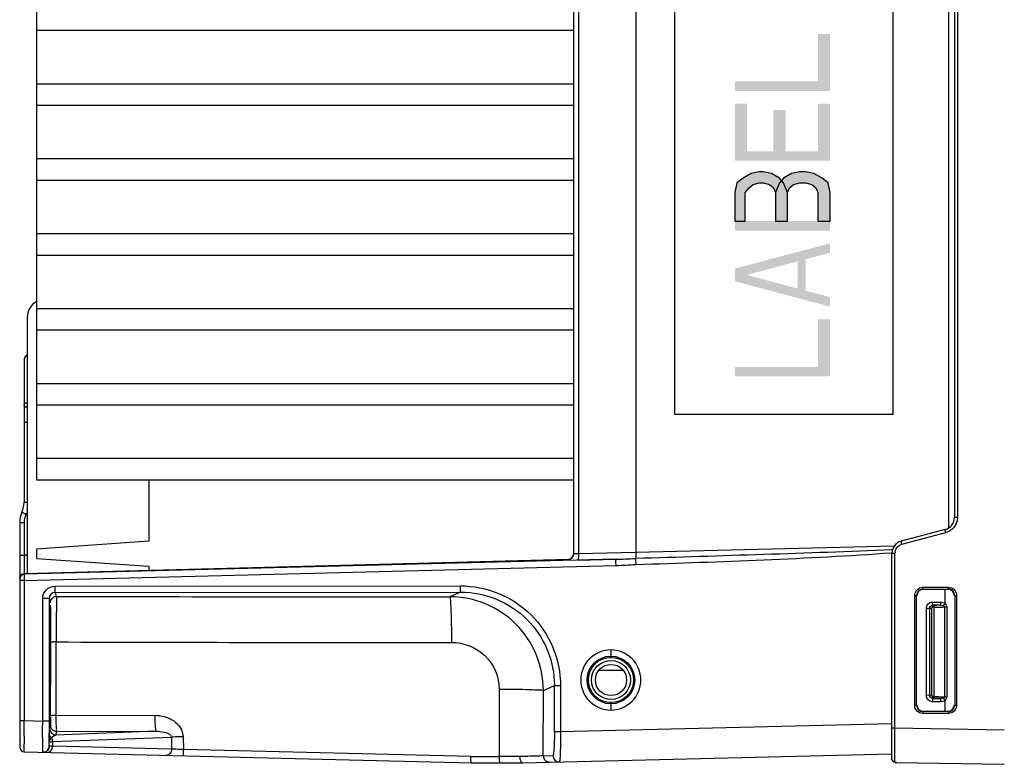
# Model space of a CAD drawing. Header units: inches. Extents: x 0 to 117, y 0 to 83.
# Tile 2 of 75: x 47.58 to 53.79, y 9.59 to 14.29. Entities that reach past the tile are written whole.
import ezdxf

# ---------------------------------------------------------------- set-up
doc = ezdxf.new("R2010")
doc.units = ezdxf.units.IN
doc.header["$LTSCALE"] = 6.431102
doc.header["$MEASUREMENT"] = 0
doc.layers.get('0').update_dxf_attribs({"linetype": 'CONTINUOUS'})

msp = doc.modelspace()

# ---------------------------------------------------------------- hatches: boundary and pattern name
at = {"linetype": 'CONTINUOUS'}
for points in [[(52.0934, 13.0193), (52.1573, 13.0193), (52.1573, 13.1993), (52.1828, 13.2293), (52.2083, 13.2493), (52.2466, 13.2593), (52.2722, 13.2593), (52.3105, 13.2493), (52.336, 13.2293), (52.3488, 13.1993), (52.3488, 13.0193), (52.4253, 13.0193), (52.4253, 13.1993), (52.3998, 13.2593), (52.3743, 13.2893), (52.3232, 13.3193), (52.2722, 13.3293), (52.2466, 13.3293), (52.1956, 13.3193), (52.1445, 13.2893), (52.1062, 13.2593), (52.0934, 13.1993)], [(52.3488, 13.0193), (52.4253, 13.0193), (52.4253, 13.1993), (52.4381, 13.2293), (52.4636, 13.2493), (52.5019, 13.2593), (52.5402, 13.2593), (52.5785, 13.2493), (52.6041, 13.2293), (52.6168, 13.1993), (52.6168, 13.0193), (52.6934, 13.0193), (52.6934, 13.1993), (52.6807, 13.2593), (52.6424, 13.2893), (52.5913, 13.3193), (52.5402, 13.3293), (52.5019, 13.3293), (52.4509, 13.3193), (52.3998, 13.2893), (52.3743, 13.2593), (52.3488, 13.1993)]]:
    msp.add_hatch(color=7, dxfattribs=at).paths.add_polyline_path(points)

# ---------------------------------------------------------------- linework, layer by layer
at = {"color": 7, "linetype": 'CONTINUOUS'}
for p, q in [((51.0754, 17.7931), (51.0754, 10.9221)), ((51.107, 17.7941), (51.107, 10.9211)), ((51.4691, 17.7865), (51.4691, 10.9287)), ((47.6895, 17.753), (47.6895, 11.3875)), ((53.4399, 17.6317), (53.4399, 11.0835)), ((53.4769, 17.5649), (53.4769, 11.1503)), ((53.4963, 17.5649), (53.4963, 11.1503)), ((51.7133, 11.7985), (51.7133, 16.9166)), ((53.0894, 16.9166), (53.0894, 11.7985)), ((47.6895, 14.2221), (51.0754, 14.2221)), ((51.0754, 13.8832), (47.6895, 13.8832)), ((47.6895, 13.7497), (51.0754, 13.7497)), ((51.0754, 13.4108), (47.6895, 13.4108)), ((47.6895, 13.2772), (51.0754, 13.2772)), ((51.0754, 12.9383), (47.6895, 12.9383)), ((47.6895, 12.8048), (51.0754, 12.8048)), ((51.0754, 12.4659), (47.6895, 12.4659)), ((47.6305, 12.4106), (47.6305, 10.7946)), ((47.6895, 12.3323), (51.0754, 12.3323)), ((47.6108, 12.1427), (47.6108, 11.2474)), ((51.0754, 11.9935), (47.6895, 11.9935)), ((47.6108, 11.8731), (47.6305, 11.8731)), ((47.6895, 11.8599), (51.0754, 11.8599)), ((53.0894, 11.7985), (51.7133, 11.7985)), ((47.6305, 11.7486), (47.6108, 11.7486)), ((51.0754, 11.521), (47.6895, 11.521)), ((47.6895, 11.3875), (51.0754, 11.3875)), ((48.3982, 11.3875), (48.3982, 11)), ((47.6108, 11.2474), (47.6305, 11.2474)), ((47.5832, 11.1185), (47.5832, 9.702)), ((47.5832, 11.1185), (47.612, 11.1185)), ((47.612, 11.1185), (47.612, 10.9127)), ((53.4963, 11.1503), (53.4769, 11.1503)), ((53.4186, 11.0742), (53.1416, 11)), ((53.1463, 10.981), (53.4233, 11.0552)), ((48.3982, 11), (47.6895, 10.9508)), ((47.6895, 10.9508), (47.6895, 10.8917)), ((51.4691, 10.9287), (51.107, 10.9211)), ((53.0977, 10.9692), (51.4691, 10.9287)), ((53.0869, 10.9474), (53.0821, 10.9471)), ((47.5832, 10.9127), (47.612, 10.9127)), ((47.6305, 10.9132), (47.612, 10.9127)), ((51.3415, 10.8868), (47.612, 10.7917)), ((51.0467, 10.8846), (47.612, 10.7946)), ((47.6895, 10.8917), (48.3982, 10.8425)), ((51.0367, 10.8821), (51.0367, 10.8833)), ((51.0451, 10.8845), (51.0438, 10.8843)), ((51.1002, 10.8817), (51.3415, 10.8868)), ((51.1058, 10.8965), (51.105, 10.8916)), ((53.1026, 10.924), (53.0832, 10.924)), ((53.0832, 9.6281), (53.0832, 10.924)), ((53.1026, 9.8223), (53.1026, 10.924)), ((47.6117, 10.8411), (47.6117, 10.8294)), ((47.612, 10.7523), (51.3415, 10.8474)), ((48.3982, 10.8425), (48.3982, 10.8152)), ((47.612, 10.7523), (47.5832, 10.7523)), ((47.612, 10.7523), (47.612, 9.8693)), ((47.8069, 10.7173), (50.3622, 10.7191)), ((47.808, 10.6776), (50.3632, 10.6794)), ((50.3632, 10.6794), (50.2947, 10.65)), ((53.2782, 10.7099), (53.4395, 10.71)), ((53.2782, 10.698), (53.4396, 10.6982)), ((53.2782, 10.698), (53.2801, 10.6962)), ((53.4376, 10.6962), (53.2801, 10.6962)), ((53.4174, 10.6962), (53.4174, 10.6082)), ((53.4396, 10.6982), (53.4376, 10.6962)), ((47.7282, 9.8665), (47.7282, 10.6382)), ((47.7686, 10.6382), (47.7282, 10.6382)), ((47.7686, 10.6382), (47.7769, 10.6134)), ((47.7686, 10.6382), (47.7686, 9.8665)), ((47.8162, 10.6528), (47.808, 10.6776)), ((53.2269, 10.6586), (53.2389, 10.6586)), ((53.2269, 9.966), (53.2269, 10.6586)), ((53.2407, 10.6568), (53.2389, 10.6586)), ((53.2389, 9.966), (53.2389, 10.6586)), ((53.479, 10.6589), (53.4769, 10.6568)), ((53.479, 10.6589), (53.4906, 10.6589)), ((53.479, 10.6589), (53.479, 9.9658)), ((53.4906, 10.6589), (53.4906, 9.9658)), ((53.3322, 10.5763), (53.3008, 10.5771)), ((53.3008, 10.0278), (53.3008, 10.5771)), ((53.3204, 10.5763), (53.3199, 10.5771)), ((53.3199, 10.5771), (53.3199, 10.0278)), ((53.3322, 10.5763), (53.3322, 10.0287)), ((53.3899, 10.5968), (53.3396, 10.5968)), ((53.34, 10.5959), (53.3396, 10.5968)), ((53.34, 10.5842), (53.34, 10.5959)), ((53.3485, 10.5842), (53.34, 10.5842)), ((53.3401, 10.6164), (53.3904, 10.6164)), ((53.3485, 10.596), (53.3485, 10.009)), ((53.4147, 10.5858), (53.4288, 10.5858)), ((53.4147, 10.5858), (53.4147, 10.0191)), ((53.4288, 10.5858), (53.4288, 10.0191)), ((47.8138, 9.901), (47.8137, 10.3653)), ((51.3105, 10.3151), (51.3116, 10.2757)), ((51.3116, 10.268), (51.3116, 10.2757)), ((51.3902, 10.1844), (51.233, 10.1844)), ((50.6073, 10.0679), (50.6066, 9.642)), ((50.8845, 9.6471), (50.8852, 10.0601)), ((50.8852, 10.0601), (50.955, 10.09)), ((50.955, 10.09), (50.9933, 10.09)), ((50.955, 9.7986), (50.955, 10.09)), ((50.9933, 10.09), (50.9933, 9.7986)), ((53.3322, 10.0287), (53.3008, 10.0278)), ((53.3204, 10.0287), (53.3199, 10.0278)), ((53.34, 10.009), (53.3396, 10.0082)), ((53.3899, 10.0082), (53.3396, 10.0082)), ((53.3485, 10.0208), (53.34, 10.0208)), ((53.34, 10.0208), (53.34, 10.009)), ((53.4147, 10.0191), (53.4288, 10.0191)), ((53.4174, 9.9967), (53.4174, 9.9285)), ((51.3116, 9.9749), (51.3105, 9.9356)), ((51.3116, 9.9749), (51.3116, 9.9826)), ((53.2389, 9.966), (53.2269, 9.966)), ((53.2389, 9.966), (53.2407, 9.9678)), ((53.3904, 9.9885), (53.3401, 9.9885)), ((53.479, 9.9658), (53.4769, 9.9678)), ((53.479, 9.9658), (53.4906, 9.9658)), ((47.8138, 9.901), (48.435, 9.9027)), ((53.2782, 9.9266), (53.2801, 9.9285)), ((53.4396, 9.9264), (53.2782, 9.9266)), ((53.2782, 9.9266), (53.2782, 9.9173)), ((53.4395, 9.9147), (53.2782, 9.9148)), ((53.4396, 9.9264), (53.4376, 9.9285)), ((47.5832, 9.8693), (47.612, 9.8693)), ((47.6118, 9.8085), (47.612, 9.8693)), ((47.612, 9.8693), (47.7282, 9.8665)), ((47.7686, 9.8665), (47.7282, 9.8665)), ((47.7787, 9.8394), (47.7713, 9.8174)), ((53.0826, 9.8496), (50.9933, 9.7986)), ((53.1026, 9.8223), (53.0832, 9.8223)), ((53.1025, 9.7662), (53.1026, 9.8138)), ((53.7919, 9.81), (53.1026, 9.8223)), ((53.1026, 9.8138), (53.1026, 9.8223)), ((47.6117, 9.7709), (47.6118, 9.8085)), ((47.7699, 9.7345), (47.7702, 9.7641)), ((47.7702, 9.7641), (47.7703, 9.7797)), ((47.7703, 9.7797), (47.7704, 9.7845)), ((47.7913, 9.7368), (48.5399, 9.7648)), ((48.4429, 9.8017), (47.8107, 9.7781)), ((47.8107, 9.7781), (47.818, 9.8)), ((47.818, 9.8), (48.4429, 9.8017)), ((48.5399, 9.7648), (48.5413, 9.69)), ((48.6137, 9.7673), (48.6152, 9.6864)), ((50.9933, 9.7986), (50.955, 9.7986)), ((53.1024, 9.6691), (53.1025, 9.7482)), ((53.1025, 9.7482), (53.1025, 9.7662)), ((47.7699, 9.7092), (47.7696, 9.7168)), ((47.7699, 9.7092), (47.7699, 9.7345)), ((47.7913, 9.7083), (47.7702, 9.709)), ((47.7913, 9.7083), (47.7913, 9.7368)), ((48.5413, 9.69), (47.7913, 9.7083)), ((50.4282, 9.642), (48.6152, 9.6864)), ((47.612, 9.6725), (50.4299, 9.6036)), ((50.4282, 9.642), (50.6066, 9.642)), ((50.7359, 9.6421), (50.6066, 9.642)), ((50.7562, 9.6036), (53.0824, 9.6605)), ((50.8845, 9.6471), (50.9459, 9.6486)), ((53.0832, 9.6281), (53.0837, 9.6238)), ((53.1024, 9.6589), (53.1024, 9.6691)), ((53.1024, 9.6495), (53.1024, 9.6589)), ((53.1024, 9.6332), (53.1024, 9.6495)), ((53.1025, 9.6087), (53.1024, 9.6332)), ((50.4299, 9.6036), (50.7562, 9.6036)), ((53.1087, 9.6057), (53.1118, 9.6056)), ((53.112, 9.6056), (53.7919, 9.5937))]:
    msp.add_line(p, q, dxfattribs=at)
for points in [[(52.0934, 13.0193), (52.1573, 13.0193), (52.1573, 13.1993), (52.1828, 13.2293), (52.2083, 13.2493), (52.2466, 13.2593), (52.2722, 13.2593), (52.3105, 13.2493), (52.336, 13.2293), (52.3488, 13.1993), (52.3488, 13.0193), (52.4253, 13.0193), (52.4253, 13.1993), (52.3998, 13.2593), (52.3743, 13.2893), (52.3232, 13.3193), (52.2722, 13.3293), (52.2466, 13.3293), (52.1956, 13.3193), (52.1445, 13.2893), (52.1062, 13.2593), (52.0934, 13.1993), (52.0934, 13.0193)], [(52.3488, 13.0193), (52.4253, 13.0193), (52.4253, 13.1993), (52.4381, 13.2293), (52.4636, 13.2493), (52.5019, 13.2593), (52.5402, 13.2593), (52.5785, 13.2493), (52.6041, 13.2293), (52.6168, 13.1993), (52.6168, 13.0193), (52.6934, 13.0193), (52.6934, 13.1993), (52.6807, 13.2593), (52.6424, 13.2893), (52.5913, 13.3193), (52.5402, 13.3293), (52.5019, 13.3293), (52.4509, 13.3193), (52.3998, 13.2893), (52.3743, 13.2593), (52.3488, 13.1993), (52.3488, 13.0193)], [(51.0754, 10.9224), (51.0752, 10.919), (51.0745, 10.9146), (51.0734, 10.9104), (51.0719, 10.9065), (51.07, 10.9029), (51.0679, 10.8996), (51.0654, 10.8966), (51.0628, 10.8939), (51.06, 10.8915), (51.0571, 10.8895), (51.0542, 10.8878), (51.0514, 10.8865), (51.0488, 10.8855), (51.0466, 10.8849), (51.0451, 10.8845)], [(47.7702, 9.709), (47.7701, 9.709), (47.7701, 9.709), (47.77, 9.709), (47.77, 9.709), (47.77, 9.7091), (47.77, 9.7091), (47.7699, 9.7091), (47.7699, 9.7092), (47.7699, 9.7092)], [(53.0837, 9.6238), (53.0852, 9.6193), (53.0876, 9.6152), (53.0908, 9.6119), (53.0944, 9.6093), (53.0981, 9.6077)], [(53.0981, 9.6077), (53.1017, 9.6067), (53.1051, 9.6061), (53.1087, 9.6057)]]:
    msp.add_lwpolyline(points, dxfattribs=at)
for radius in [0.1504, 0.1427, 0.123, 0.0984]:
    msp.add_circle((51.3116, 10.1253), radius, dxfattribs=at)
for centre, radius, start, end in [((47.7486, 12.4106), 0.1181, 120.13835, 180.00189), ((47.4533, 11.2474), 0.1575, 335.85315, 360), ((47.7407, 11.1185), 0.1575, 155.85315, 180), ((47.4509, 11.248), 0.1888, 335.88642, 338.54999), ((47.7401, 11.1184), 0.1282, 158.55006, 179.9803), ((47.7413, 11.118), 0.1294, 155.87879, 158.542), ((53.3982, 11.1503), 0.0787, 285, 360), ((53.3979, 11.1494), 0.0981, 335.44235, 343.56969), ((53.162, 10.924), 0.0787, 105, 180), ((53.1702, 10.9225), 0.0677, 171.21124, 178.75873), ((53.1653, 10.916), 0.0677, 106.23831, 113.78512), ((60.5955, 10.8352), 12.9838, 179.72515, 179.97415), ((55.2409, 10.8596), 7.6291, 179.60118, 179.7154), ((51.036, 10.9227), 0.0394, 271.00187, 351.23348), ((51.036, 10.921), 0.0389, 271.06955, 280.8415), ((51.2215, 16.0455), 5.1601, 271.33265, 272.72101), ((51.2767, 13.4364), 2.5897, 271.43372, 274.23106), ((47.6128, 10.7651), 0.0295, 91.52087, 180), ((49.6594, 10.7915), 2.0477, 180.90712, 181.09494), ((53.2783, 10.6587), 0.0393, 90.057, 180.0503), ((53.28, 10.6569), 0.0393, 89.94185, 180.01068), ((53.4376, 10.6568), 0.0394, 359.96147, 89.99673), ((53.4397, 10.6589), 0.0393, 359.97237, 90.13509), ((47.808, 10.6382), 0.0394, 90.11907, 180.03732), ((49.7107, 599.2081), 588.5583, 269.8155749, 270.0568578), ((50.2951, 10.0599), 0.5902, 0.02701, 90.03156), ((11.357, 10.2354), 36.4218, 0.10644, 0.22269), ((49.7072, 616.2709), 605.9086, 269.820944, 270.0566133), ((7.0017, 10.2254), 40.7771, 359.73678, 0.10916), ((64.3371, 10.1074), 16.5645, 180.27533, 180.60374), ((26.4468, 10.1419), 21.3318, 359.47577, 359.72097), ((36.9983, 10.0496), 10.7799, 359.32198, 359.45362), ((53.2783, 9.966), 0.0393, 179.94968, 269.94302), ((53.28, 9.9678), 0.0393, 179.99025, 270.05721), ((53.4397, 9.9657), 0.0393, 269.86486, 0.02767), ((40.8057, 10.0042), 6.9722, 359.14751, 359.32465), ((63.3997, 9.8635), 15.6311, 179.98914, 180.26925), ((47.8107, 9.8174), 0.0394, 180.0221, 269.99314), ((70.528, 9.7367), 22.9163, 179.91452, 180.03393), ((47.8214, 9.7207), 0.0544, 132.86834, 137.22987), ((47.8055, 9.792), 0.0379, 230.69993, 236.01822), ((47.8211, 9.7375), 0.0434, 142.06859, 147.8341), ((47.6128, 9.702), 0.0295, 179.99744, 268.59562), ((50.9239, 9.6471), 0.0393, 179.95724, 270.94682), ((50.9852, 9.6486), 0.0393, 179.9576, 270.93666)]:
    msp.add_arc(centre, radius, start, end, dxfattribs=at)
msp.add_ellipse((53.4376, 9.9678), major_axis=(0, 0.0394), ratio=0.999315, start_param=-2.958636, end_param=-1.570774, dxfattribs=at)
for points, knots in [([(47.6305, 12.1744), (47.6271, 12.1731), (47.616, 12.1659), (47.6108, 12.152), (47.6108, 12.1427)], [0, 0, 0, 0, 0.283023, 1, 1, 1, 1]), ([(47.597, 11.1829), (47.5967, 11.1823), (47.6014, 11.1817), (47.6048, 11.1786), (47.6139, 11.1753), (47.6198, 11.1724), (47.6232, 11.1709)], [0, 0, 0, 0, 0.075861, 0.291068, 0.615798, 1, 1, 1, 1]), ([(53.4233, 11.0552), (53.4221, 11.0597), (53.4196, 11.0662), (53.4197, 11.0714), (53.4181, 11.0741), (53.4186, 11.0742)], [0, 0, 0, 0, 0.706967, 0.923394, 1, 1, 1, 1]), ([(53.1463, 10.981), (53.1451, 10.9855), (53.1427, 10.992), (53.1428, 10.9972), (53.1411, 10.9999), (53.1416, 11)], [0, 0, 0, 0, 0.707234, 0.92355, 1, 1, 1, 1]), ([(53.0821, 10.9471), (52.813, 10.9342), (52.2744, 10.916), (51.7358, 10.8991), (51.4665, 10.8912)], [0, 0, 0, 0, 0.499997, 1, 1, 1, 1]), ([(51.4691, 10.9287), (51.4691, 10.9246), (51.4689, 10.9122), (51.4694, 10.8992), (51.4665, 10.8912)], [0, 0, 0, 0, 0.324702, 1, 1, 1, 1]), ([(51.0367, 10.8833), (51.0372, 10.8838), (51.0402, 10.8838), (51.0426, 10.8842), (51.0445, 10.8844)], [0, 0, 0, 0, 0.284728, 1, 1, 1, 1]), ([(51.107, 10.9211), (51.0994, 10.9207), (51.0884, 10.92), (51.0799, 10.921), (51.0754, 10.9209), (51.0754, 10.9217)], [0, 0, 0, 0, 0.715365, 0.923767, 1, 1, 1, 1]), ([(51.105, 10.8916), (51.1047, 10.8902), (51.1038, 10.887), (51.1025, 10.882), (51.1002, 10.8817)], [0, 0, 0, 0, 0.380771, 1, 1, 1, 1]), ([(51.3415, 10.8868), (51.3407, 10.8861), (51.3418, 10.8813), (51.3401, 10.8692), (51.3413, 10.8566), (51.3415, 10.8474)], [0, 0, 0, 0, 0.083266, 0.301247, 1, 1, 1, 1]), ([(51.4665, 10.8912), (51.4664, 10.8894), (51.4666, 10.8768), (51.4672, 10.8643), (51.4678, 10.8537)], [0, 0, 0, 0, 0.147292, 1, 1, 1, 1]), ([(47.6117, 10.8294), (47.6117, 10.8244), (47.612, 10.8162), (47.6112, 10.8044), (47.6128, 10.7995), (47.6112, 10.7946), (47.612, 10.7946)], [0, 0, 0, 0, 0.424378, 0.740187, 0.934224, 1, 1, 1, 1]), ([(47.612, 10.7917), (47.6101, 10.7891), (47.6136, 10.7768), (47.6117, 10.7667), (47.6119, 10.759)], [0, 0, 0, 0, 0.292767, 1, 1, 1, 1]), ([(47.7282, 10.6382), (47.7282, 10.6583), (47.7452, 10.7002), (47.7868, 10.7168), (47.8069, 10.7173)], [0, 0, 0, 0, 0.499703, 1, 1, 1, 1]), ([(47.808, 10.6776), (47.8071, 10.6785), (47.8081, 10.6832), (47.8062, 10.6956), (47.8069, 10.7081), (47.8069, 10.7173)], [0, 0, 0, 0, 0.091958, 0.304922, 1, 1, 1, 1]), ([(50.3632, 10.6794), (50.3624, 10.6802), (50.3633, 10.6849), (50.3615, 10.6974), (50.3622, 10.7098), (50.3622, 10.7191)], [0, 0, 0, 0, 0.091321, 0.302489, 1, 1, 1, 1]), ([(50.3622, 10.7191), (50.4442, 10.7182), (50.6098, 10.6867), (50.8196, 10.5467), (50.9606, 10.3377), (50.9929, 10.172), (50.9933, 10.09)], [0, 0, 0, 0, 0.250002, 0.499982, 0.749973, 1, 1, 1, 1]), ([(50.3632, 10.6794), (50.4401, 10.6794), (50.5954, 10.6491), (50.7922, 10.5183), (50.9242, 10.3222), (50.955, 10.1669), (50.955, 10.09)], [0, 0, 0, 0, 0.250034, 0.499992, 0.749954, 1, 1, 1, 1]), ([(53.2269, 10.6586), (53.227, 10.6717), (53.2378, 10.6989), (53.2651, 10.7098), (53.2782, 10.7099)], [0, 0, 0, 0, 0.49995, 1, 1, 1, 1]), ([(53.2782, 10.698), (53.2781, 10.6982), (53.2786, 10.7015), (53.2781, 10.7045), (53.2782, 10.7074)], [0, 0, 0, 0, 0.069119, 1, 1, 1, 1]), ([(53.4395, 10.71), (53.4526, 10.7098), (53.4798, 10.6992), (53.4904, 10.6719), (53.4906, 10.6589)], [0, 0, 0, 0, 0.499969, 1, 1, 1, 1]), ([(53.4396, 10.6982), (53.4395, 10.6984), (53.4399, 10.7016), (53.4395, 10.7046), (53.4396, 10.7074)], [0, 0, 0, 0, 0.068033, 1, 1, 1, 1]), ([(47.8162, 10.6528), (47.8146, 10.645), (47.8162, 10.616), (47.8137, 10.5568), (47.8141, 10.4688), (47.8137, 10.4017), (47.8137, 10.3653)], [0, 0, 0, 0, 0.082749, 0.299555, 0.620393, 1, 1, 1, 1]), ([(50.2947, 10.65), (50.2967, 10.6487), (50.2968, 10.6391), (50.2997, 10.6235), (50.3009, 10.5962), (50.3027, 10.5613), (50.3039, 10.5185), (50.3054, 10.4516), (50.3058, 10.3989), (50.3059, 10.3626)], [0, 0, 0, 0, 0.024595, 0.084438, 0.177922, 0.301829, 0.451649, 0.622099, 1, 1, 1, 1]), ([(47.7728, 10.4196), (47.7729, 10.4443), (47.7731, 10.4793), (47.7736, 10.5227), (47.7738, 10.5486), (47.7746, 10.5685), (47.774, 10.5846), (47.776, 10.5913), (47.7745, 10.5977), (47.7755, 10.5977)], [0, 0, 0, 0, 0.415367, 0.587827, 0.732856, 0.84817, 0.931976, 0.982799, 1, 1, 1, 1]), ([(47.7755, 10.5977), (47.7768, 10.5977), (47.7748, 10.5896), (47.7774, 10.5811), (47.7766, 10.5607), (47.7775, 10.5358), (47.7777, 10.5034), (47.7782, 10.45), (47.7784, 10.4071), (47.7785, 10.377)], [0, 0, 0, 0, 0.017597, 0.069525, 0.154936, 0.271961, 0.418266, 0.590812, 1, 1, 1, 1]), ([(53.3008, 10.5771), (53.3011, 10.5871), (53.3089, 10.6083), (53.3301, 10.6161), (53.3401, 10.6164)], [0, 0, 0, 0, 0.50006, 1, 1, 1, 1]), ([(53.3396, 10.5968), (53.3405, 10.5986), (53.3393, 10.6056), (53.3401, 10.6119), (53.3401, 10.6164)], [0, 0, 0, 0, 0.310954, 1, 1, 1, 1]), ([(53.3899, 10.5968), (53.3868, 10.5966), (53.373, 10.5961), (53.3592, 10.596), (53.3485, 10.596)], [0, 0, 0, 0, 0.224635, 1, 1, 1, 1]), ([(53.3485, 10.5842), (53.355, 10.5842), (53.3771, 10.5844), (53.3991, 10.5847), (53.4147, 10.5858)], [0, 0, 0, 0, 0.293641, 1, 1, 1, 1]), ([(53.3904, 10.6164), (53.3904, 10.6119), (53.3896, 10.6056), (53.3908, 10.5986), (53.3899, 10.5968)], [0, 0, 0, 0, 0.688866, 1, 1, 1, 1]), ([(53.4078, 10.5941), (53.4083, 10.5948), (53.4109, 10.599), (53.4138, 10.6031), (53.4163, 10.6065)], [0, 0, 0, 0, 0.16783, 1, 1, 1, 1]), ([(47.7725, 10.4009), (47.7741, 10.4009), (47.7705, 10.4111), (47.7727, 10.4151), (47.7728, 10.4196)], [0, 0, 0, 0, 0.267023, 1, 1, 1, 1]), ([(47.8137, 10.3653), (47.8091, 10.3652), (47.8011, 10.365), (47.79, 10.3654), (47.7842, 10.3639), (47.7794, 10.3652), (47.7791, 10.3642)], [0, 0, 0, 0, 0.401028, 0.702556, 0.914404, 1, 1, 1, 1]), ([(50.3059, 10.3626), (50.382, 10.3617), (50.5412, 10.3026), (50.6067, 10.1438), (50.6073, 10.0679)], [0, 0, 0, 0, 0.500444, 1, 1, 1, 1]), ([(51.3105, 10.315), (51.2622, 10.3149), (51.1614, 10.274), (51.1007, 10.1253), (51.1613, 9.9767), (51.2622, 9.9356), (51.3105, 9.9356)], [0, 0, 0, 0, 0.250004, 0.499992, 0.749994, 1, 1, 1, 1]), ([(51.3105, 9.9356), (51.359, 9.9357), (51.4598, 9.9766), (51.5206, 10.1253), (51.4598, 10.274), (51.359, 10.315), (51.3105, 10.315)], [0, 0, 0, 0, 0.250004, 0.499992, 0.749994, 1, 1, 1, 1]), ([(50.6073, 10.0679), (50.6418, 10.0678), (50.7055, 10.0669), (50.7901, 10.0667), (50.8473, 10.0618), (50.8773, 10.0635), (50.8852, 10.0601)], [0, 0, 0, 0, 0.372648, 0.688754, 0.907312, 1, 1, 1, 1]), ([(47.7728, 10.0278), (47.7727, 10.0324), (47.7705, 10.0364), (47.7741, 10.0466), (47.7725, 10.0466)], [0, 0, 0, 0, 0.73298, 1, 1, 1, 1]), ([(53.3401, 9.9885), (53.3301, 9.9888), (53.3089, 9.9967), (53.3011, 10.0178), (53.3008, 10.0278)], [0, 0, 0, 0, 0.499938, 1, 1, 1, 1]), ([(53.3396, 10.0082), (53.3405, 10.0063), (53.3393, 9.9994), (53.3401, 9.993), (53.3401, 9.9885)], [0, 0, 0, 0, 0.310704, 1, 1, 1, 1]), ([(53.3485, 10.0208), (53.355, 10.0208), (53.3771, 10.0206), (53.3991, 10.0202), (53.4147, 10.0191)], [0, 0, 0, 0, 0.293642, 1, 1, 1, 1]), ([(53.3485, 10.009), (53.3592, 10.009), (53.373, 10.0088), (53.3868, 10.0083), (53.3899, 10.0082)], [0, 0, 0, 0, 0.775314, 1, 1, 1, 1]), ([(53.3899, 10.0082), (53.3909, 10.0063), (53.3896, 9.9994), (53.3904, 9.993), (53.3904, 9.9885)], [0, 0, 0, 0, 0.310954, 1, 1, 1, 1]), ([(53.4078, 10.0109), (53.4083, 10.0101), (53.4109, 10.0059), (53.4137, 10.0018), (53.4162, 9.9985)], [0, 0, 0, 0, 0.167854, 1, 1, 1, 1]), ([(53.2782, 9.9148), (53.2651, 9.9147), (53.2379, 9.9257), (53.2268, 9.9529), (53.2269, 9.966)], [0, 0, 0, 0, 0.499996, 1, 1, 1, 1]), ([(53.4906, 9.9658), (53.4904, 9.9527), (53.4798, 9.9255), (53.4526, 9.9148), (53.4395, 9.9147)], [0, 0, 0, 0, 0.500109, 1, 1, 1, 1]), ([(47.7755, 9.8497), (47.7737, 9.8497), (47.7758, 9.8566), (47.7743, 9.8623), (47.7746, 9.8771), (47.7737, 9.9002), (47.7736, 9.921), (47.7735, 9.9329)], [0, 0, 0, 0, 0.065162, 0.145737, 0.257773, 0.572373, 1, 1, 1, 1]), ([(47.7787, 9.8394), (47.7795, 9.8404), (47.7779, 9.8463), (47.7796, 9.8564), (47.7789, 9.8727), (47.7791, 9.8848), (47.7792, 9.8915)], [0, 0, 0, 0, 0.077886, 0.297317, 0.614151, 1, 1, 1, 1]), ([(47.8138, 9.901), (47.8093, 9.901), (47.8013, 9.9008), (47.79, 9.9012), (47.7842, 9.8997), (47.7794, 9.9008), (47.7792, 9.9)], [0, 0, 0, 0, 0.388321, 0.710194, 0.922684, 1, 1, 1, 1]), ([(47.818, 9.8), (47.8156, 9.8016), (47.8175, 9.8144), (47.8139, 9.8333), (47.8143, 9.8652), (47.8138, 9.8884), (47.8138, 9.901)], [0, 0, 0, 0, 0.085109, 0.304276, 0.625464, 1, 1, 1, 1]), ([(48.435, 9.9027), (48.4756, 9.9029), (48.5392, 9.8865), (48.5997, 9.829), (48.6132, 9.7877), (48.6137, 9.7673)], [0, 0, 0, 0, 0.498104, 0.749463, 1, 1, 1, 1]), ([(48.435, 9.9027), (48.435, 9.89), (48.4356, 9.867), (48.4362, 9.8347), (48.44, 9.8165), (48.4401, 9.8026), (48.4429, 9.8017)], [0, 0, 0, 0, 0.37224, 0.692063, 0.911469, 1, 1, 1, 1]), ([(53.4396, 9.9264), (53.4395, 9.9262), (53.4399, 9.923), (53.4395, 9.92), (53.4396, 9.9171)], [0, 0, 0, 0, 0.069068, 1, 1, 1, 1]), ([(47.7287, 9.6901), (47.7284, 9.7003), (47.728, 9.7591), (47.728, 9.8179), (47.7282, 9.8665)], [0, 0, 0, 0, 0.174103, 1, 1, 1, 1]), ([(47.7704, 9.7845), (47.7704, 9.7893), (47.7709, 9.8003), (47.77, 9.8114), (47.7713, 9.8174)], [0, 0, 0, 0, 0.444113, 1, 1, 1, 1]), ([(47.7759, 9.8519), (47.7758, 9.8513), (47.7757, 9.8508), (47.7757, 9.8497), (47.7755, 9.8497)], [0, 0, 0, 0, 0.74093, 1, 1, 1, 1]), ([(47.7696, 9.7168), (47.7695, 9.7207), (47.769, 9.7451), (47.7689, 9.7695), (47.7688, 9.79)], [0, 0, 0, 0, 0.157571, 1, 1, 1, 1]), ([(48.4429, 9.8017), (48.4607, 9.802), (48.493, 9.8002), (48.5384, 9.7827), (48.5399, 9.7648)], [0, 0, 0, 0, 0.497693, 1, 1, 1, 1]), ([(48.6137, 9.7673), (48.6065, 9.7672), (48.5819, 9.7666), (48.5573, 9.7658), (48.5399, 9.7648)], [0, 0, 0, 0, 0.291296, 1, 1, 1, 1]), ([(50.955, 9.7986), (50.955, 9.7795), (50.9546, 9.7442), (50.9531, 9.7024), (50.9512, 9.6756), (50.9498, 9.6615), (50.9482, 9.6538), (50.947, 9.649), (50.9459, 9.6486)], [0, 0, 0, 0, 0.380727, 0.703368, 0.827392, 0.919583, 0.976325, 1, 1, 1, 1]), ([(50.9933, 9.7986), (50.9934, 9.7744), (50.9933, 9.7299), (50.9923, 9.6771), (50.9906, 9.6435), (50.9897, 9.6252), (50.988, 9.6164), (50.9872, 9.6093), (50.9859, 9.6093)], [0, 0, 0, 0, 0.381558, 0.704813, 0.828851, 0.921174, 0.978506, 1, 1, 1, 1]), ([(47.612, 9.6725), (47.6111, 9.6731), (47.613, 9.6787), (47.611, 9.6873), (47.6121, 9.7037), (47.6117, 9.716), (47.6117, 9.7232)], [0, 0, 0, 0, 0.066533, 0.260208, 0.574873, 1, 1, 1, 1]), ([(47.73, 9.6699), (47.7297, 9.6706), (47.7289, 9.6774), (47.7288, 9.6841), (47.7287, 9.6901)], [0, 0, 0, 0, 0.107027, 1, 1, 1, 1]), ([(47.7581, 9.6689), (47.7667, 9.6687), (47.7856, 9.6789), (47.7912, 9.6984), (47.7913, 9.7083)], [0, 0, 0, 0, 0.464751, 1, 1, 1, 1]), ([(47.7699, 9.7345), (47.7704, 9.7363), (47.7807, 9.7346), (47.786, 9.7365), (47.7913, 9.7368)], [0, 0, 0, 0, 0.267132, 1, 1, 1, 1]), ([(48.5413, 9.69), (48.5412, 9.68), (48.5356, 9.6606), (48.5167, 9.6504), (48.5081, 9.6506)], [0, 0, 0, 0, 0.535249, 1, 1, 1, 1]), ([(48.6152, 9.6864), (48.608, 9.6867), (48.5834, 9.6878), (48.5588, 9.6889), (48.5413, 9.69)], [0, 0, 0, 0, 0.291309, 1, 1, 1, 1]), ([(48.6152, 9.6864), (48.615, 9.6773), (48.6146, 9.664), (48.613, 9.6536), (48.6123, 9.648), (48.6112, 9.6481)], [0, 0, 0, 0, 0.70453, 0.918917, 1, 1, 1, 1]), ([(50.4299, 9.6036), (50.429, 9.6035), (50.4297, 9.6097), (50.4281, 9.6153), (50.4284, 9.6283), (50.4281, 9.6371), (50.4282, 9.642)], [0, 0, 0, 0, 0.07592, 0.290831, 0.615414, 1, 1, 1, 1]), ([(50.6066, 9.642), (50.6066, 9.6371), (50.6068, 9.6283), (50.6068, 9.6153), (50.6082, 9.6096), (50.6079, 9.6035), (50.6088, 9.6036)], [0, 0, 0, 0, 0.38445, 0.708818, 0.923553, 1, 1, 1, 1]), ([(50.8845, 9.6471), (50.8699, 9.6459), (50.8202, 9.6453), (50.7707, 9.6432), (50.7359, 9.6421)], [0, 0, 0, 0, 0.296844, 1, 1, 1, 1]), ([(50.7359, 9.6421), (50.736, 9.6372), (50.7373, 9.6233), (50.7462, 9.6035), (50.7562, 9.6036)], [0, 0, 0, 0, 0.33245, 1, 1, 1, 1]), ([(53.0845, 9.6214), (53.0841, 9.6225), (53.0834, 9.6247), (53.0832, 9.627), (53.0832, 9.6281)], [0, 0, 0, 0, 0.502084, 1, 1, 1, 1]), ([(53.1118, 9.6056), (53.1105, 9.6056), (53.1075, 9.6057), (53.1026, 9.6067), (53.1025, 9.6087)], [0, 0, 0, 0, 0.403339, 1, 1, 1, 1])]:
    msp.add_open_spline(points, degree=3, knots=knots, dxfattribs=at)
for points in [[(47.6305, 11.8391), (47.6203, 11.8423), (47.6108, 11.8536), (47.6108, 11.8642)], [(53.4963, 11.1503), (53.4961, 11.1407), (53.4946, 11.131), (53.4919, 11.1217)], [(53.4713, 11.0847), (53.4588, 11.0707), (53.4414, 11.0604), (53.4233, 11.0552)], [(53.4871, 11.1087), (53.4831, 11.1), (53.4777, 11.0919), (53.4713, 11.0847)], [(51.4678, 10.8537), (52.0065, 10.8712), (52.5453, 10.8901), (53.083, 10.9275)], [(53.1034, 10.9328), (53.1042, 10.9384), (53.1058, 10.9439), (53.1081, 10.949)], [(53.1081, 10.949), (53.1139, 10.9616), (53.1253, 10.9724), (53.138, 10.978)], [(51.0699, 10.9015), (51.0655, 10.894), (51.0581, 10.8877), (51.0499, 10.8846)], [(51.0754, 10.9214), (51.0754, 10.9146), (51.0734, 10.9075), (51.0699, 10.9015)], [(51.107, 10.9211), (51.1072, 10.9129), (51.1069, 10.9046), (51.1058, 10.8965)], [(47.5832, 10.7622), (47.5832, 10.7687), (47.5856, 10.7755), (47.5897, 10.7806)], [(47.5897, 10.7806), (47.5948, 10.7871), (47.6037, 10.7915), (47.612, 10.7917)], [(47.7769, 10.6134), (47.7769, 10.6181), (47.7777, 10.6229), (47.7794, 10.6273)], [(47.7794, 10.6273), (47.7825, 10.6357), (47.7891, 10.6434), (47.797, 10.6478)], [(47.797, 10.6478), (47.8028, 10.651), (47.8096, 10.6528), (47.8162, 10.6528)], [(53.3199, 10.5771), (53.3199, 10.5864), (53.3303, 10.5968), (53.3396, 10.5968)], [(53.3204, 10.5763), (53.3204, 10.5855), (53.3307, 10.5959), (53.34, 10.5959)], [(53.34, 10.5842), (53.3363, 10.5841), (53.3323, 10.58), (53.3322, 10.5763)], [(53.3899, 10.5968), (53.3955, 10.5969), (53.4029, 10.5972), (53.4062, 10.5927)], [(53.3904, 10.6164), (53.3998, 10.6164), (53.4106, 10.6147), (53.4174, 10.6082)], [(53.4078, 10.5941), (53.4111, 10.5927), (53.4146, 10.5894), (53.4147, 10.5858)], [(53.4174, 10.6082), (53.4235, 10.6025), (53.429, 10.5942), (53.4288, 10.5858)], [(53.3396, 10.0082), (53.3303, 10.0081), (53.3199, 10.0186), (53.3199, 10.0278)], [(53.34, 10.009), (53.3307, 10.009), (53.3204, 10.0194), (53.3204, 10.0287)], [(53.3322, 10.0287), (53.3323, 10.025), (53.3363, 10.0209), (53.34, 10.0208)], [(53.4078, 10.0109), (53.4026, 10.0082), (53.3958, 10.0074), (53.3903, 10.0094)], [(53.4174, 9.9967), (53.4106, 9.9902), (53.3998, 9.9885), (53.3904, 9.9885)], [(53.4147, 10.0191), (53.4147, 10.0155), (53.4111, 10.0122), (53.4078, 10.0109)], [(53.4288, 10.0191), (53.4287, 10.0107), (53.4233, 10.0026), (53.4174, 9.9967)], [(47.7923, 9.8096), (47.784, 9.8167), (47.7787, 9.8285), (47.7787, 9.8394)], [(47.7699, 9.7345), (47.7701, 9.7431), (47.7756, 9.7513), (47.7815, 9.7577)], [(47.7816, 9.7627), (47.7753, 9.7679), (47.7704, 9.7763), (47.7704, 9.7845)], [(47.7913, 9.7368), (47.7912, 9.7442), (47.79, 9.7543), (47.7834, 9.7575)], [(47.7869, 9.7642), (47.79, 9.7681), (47.7938, 9.7716), (47.7982, 9.774)], [(47.818, 9.8), (47.8089, 9.8), (47.7992, 9.8036), (47.7923, 9.8096)], [(47.7982, 9.774), (47.802, 9.7762), (47.8063, 9.7777), (47.8107, 9.7781)], [(47.73, 9.6699), (47.7452, 9.6698), (47.7623, 9.6815), (47.7675, 9.6957)], [(47.7702, 9.709), (47.7702, 9.6998), (47.7665, 9.69), (47.7604, 9.683)], [(47.7675, 9.6957), (47.7691, 9.7), (47.7699, 9.7047), (47.7699, 9.7093)], [(47.7604, 9.683), (47.7532, 9.6747), (47.7412, 9.6694), (47.7302, 9.6696)], [(53.1025, 9.6087), (53.0952, 9.6088), (53.087, 9.6145), (53.0845, 9.6214)]]:
    msp.add_open_spline(points, degree=3, dxfattribs=at)
for points in [[(52.6168, 13.8993), (52.6934, 13.8993), (52.6168, 14.1993), (52.6934, 14.1993)], [(52.0934, 13.8393), (52.6934, 13.8393), (52.0934, 13.8993), (52.6934, 13.8993)], [(52.0934, 13.4593), (52.17, 13.4593), (52.0934, 13.7593), (52.17, 13.7593)], [(52.6168, 13.4593), (52.6934, 13.4593), (52.6168, 13.7593), (52.6934, 13.7593)], [(52.336, 13.4593), (52.4126, 13.4593), (52.336, 13.7193), (52.4126, 13.7193)], [(52.0934, 13.3993), (52.6934, 13.3993), (52.0934, 13.4593), (52.6934, 13.4593)], [(52.6934, 12.9593), (52.0934, 12.9593), (52.6934, 13.0193), (52.0934, 13.0193)], [(52.6934, 12.8193), (52.6934, 12.8793), (52.0934, 12.6593), (52.0934, 12.7193)], [(52.4892, 12.5593), (52.5402, 12.5593), (52.4892, 12.7993), (52.5402, 12.7993)], [(52.6934, 12.4793), (52.0934, 12.6393), (52.6934, 12.5393), (52.0934, 12.6993)], [(52.6168, 12.0993), (52.6934, 12.0993), (52.6168, 12.3993), (52.6934, 12.3993)], [(52.0934, 12.0393), (52.6934, 12.0393), (52.0934, 12.0993), (52.6934, 12.0993)]]:
    msp.add_solid(points, dxfattribs=at)

doc.saveas('drawing.dxf')
